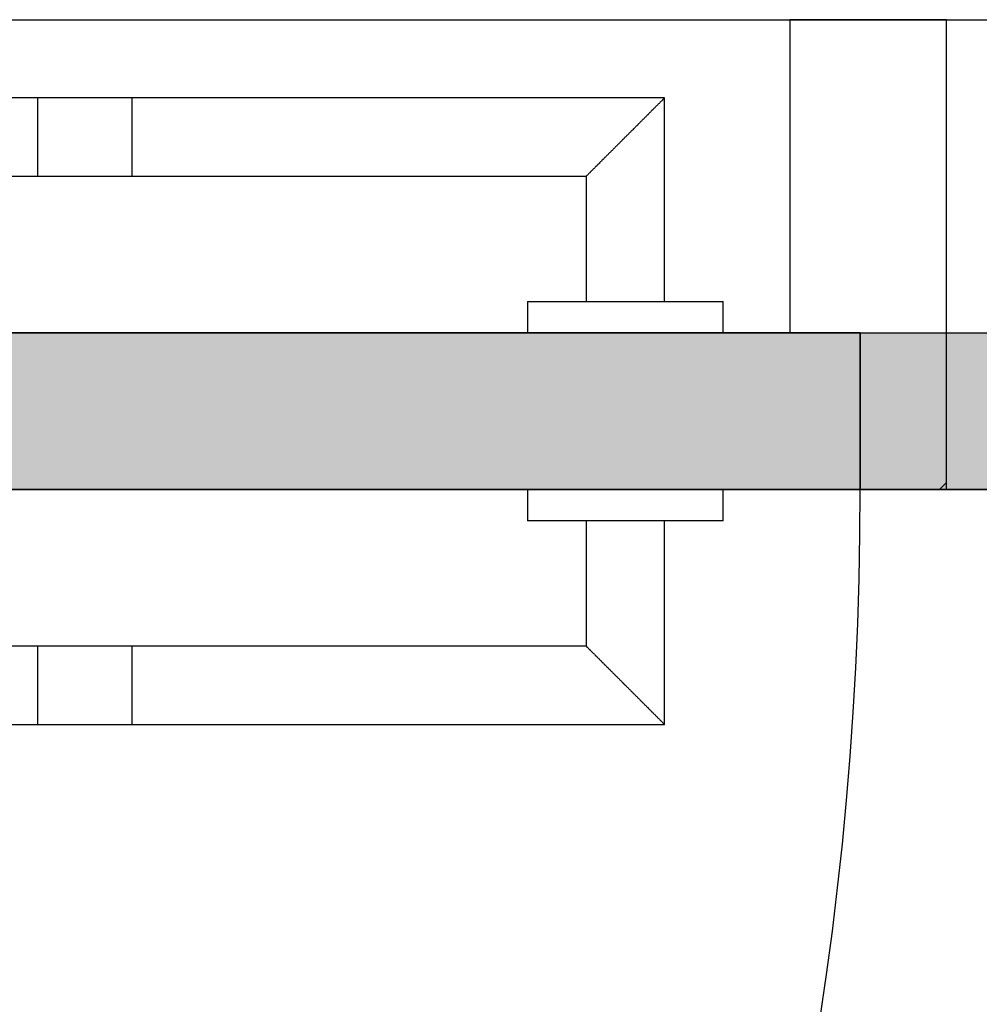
# Model space of a CAD drawing. Extents: x 2 to 87, y -108 to 11.
# Tile 10 of 256: x 17.531 to 17.776, y -87.159 to -86.908. Entities that reach past the tile are written whole.
import ezdxf

# ---------------------------------------------------------------- set-up
doc = ezdxf.new("R2010")
doc.units = 0
doc.header["$MEASUREMENT"] = 0
doc.linetypes.add('DASHDOT', pattern=[1, 0.5, -0.25, 0, -0.25])
for name, color, linetype in [('16', 7, 'CONTINUOUS'), ('30', 7, 'CONTINUOUS'), ('5', 7, 'CONTINUOUS'), ('8', 7, 'CONTINUOUS')]:
    doc.layers.add(name, color=color, linetype=linetype)

# ---------------------------------------------------------------- blocks, each defined once
blk = doc.blocks.new('*N175')
at = {"layer": '8', "color": 62, "linetype": 'Continuous'}
for p, q in [((0.745, -0.16), (-0.141, -0.16)), ((0.745, -0.2), (0.745, -0.16)), ((0.745, -0.2), (-0.141, -0.2))]:
    blk.add_line(p, q, dxfattribs=at)
for points in [[(0.745, -0.2), (0.745, -0.16), (-0.141, -0.16)], [(0.745, -0.2), (-0.141, -0.2), (-0.141, -0.16)], [(0.745, -0.16), (0.745, -0.16), (-0.141, -0.16)], [(0.745, -0.2), (0.745, -0.2), (-0.141, -0.2)]]:
    blk.add_solid(points, dxfattribs=at)
blk = doc.blocks.new('*N176')
at = {"layer": '8', "color": 62, "linetype": 'Continuous'}
for p, q in [((-0.745, -0.16), (0.141, -0.16)), ((-0.745, -0.2), (-0.2701, -0.2))]:
    blk.add_line(p, q, dxfattribs=at)
for points in [[(-0.745, -0.16), (-0.745, -0.16), (0.141, -0.16)], [(-0.745, -0.16), (-0.745, -0.2), (0.141, -0.2)], [(-0.745, -0.16), (0.141, -0.16), (0.141, -0.2)], [(-0.745, -0.2), (-0.745, -0.2), (-0.2701, -0.2)]]:
    blk.add_solid(points, dxfattribs=at)

msp = doc.modelspace()

# ---------------------------------------------------------------- linework, layer by layer
at = {"layer": '16', "color": 62, "linetype": 'Continuous'}
for centre, start, end in [((16.8596, -87.0275), 270, 360), ((18.2356, -87.0275), 180, 270)]:
    msp.add_arc(centre, 0.886, start, end, dxfattribs=at)
at = {"layer": '30', "color": 62, "linetype": 'Continuous'}
for p, q in [((17.7676, -86.9075), (17.7276, -86.9075)), ((17.7276, -86.9075), (17.7276, -86.9875)), ((17.7676, -87.0275), (17.7676, -86.9075)), ((17.7276, -86.9875), (17.7456, -86.9875)), ((17.7456, -86.9875), (17.7456, -87.0275)), ((17.7456, -87.0275), (17.7676, -87.0275))]:
    msp.add_line(p, q, dxfattribs=at)
at = {"layer": '5', "color": 7, "linetype": 'DASHDOT'}
msp.add_line((7.5276, -86.9075), (52.6276, -86.9075), dxfattribs=at)
at = {"layer": '8', "color": 62, "linetype": 'Continuous'}
for p, q in [((17.5596, -86.9275), (17.3996, -86.9275)), ((17.6956, -86.9275), (17.5356, -86.9275)), ((17.5356, -86.9475), (17.5356, -86.9275)), ((17.5596, -86.9275), (17.5596, -86.9475)), ((17.6956, -86.9795), (17.6956, -86.9275)), ((17.4196, -86.9475), (17.5596, -86.9475)), ((17.5356, -86.9475), (17.6756, -86.9475)), ((17.6756, -86.9475), (17.6756, -86.9795)), ((17.6606, -86.9795), (17.6606, -86.9875)), ((17.6606, -86.9795), (17.7106, -86.9795)), ((17.7106, -86.9875), (17.7106, -86.9795)), ((17.7456, -86.9875), (16.8596, -86.9875)), ((17.3496, -86.9875), (18.2356, -86.9875)), ((17.7456, -87.0275), (17.7456, -86.9875)), ((17.7658, -87.0275), (17.7676, -87.0257)), ((16.8596, -87.0275), (17.7456, -87.0275)), ((18.2356, -87.0275), (17.3496, -87.0275)), ((17.6606, -87.0275), (17.6606, -87.0355)), ((17.7106, -87.0355), (17.7106, -87.0275)), ((17.7106, -87.0355), (17.6606, -87.0355)), ((17.6756, -87.0355), (17.6756, -87.0675)), ((17.6956, -87.0875), (17.6956, -87.0355)), ((17.5596, -87.0675), (17.4196, -87.0675)), ((17.6756, -87.0675), (17.5356, -87.0675)), ((17.5356, -87.0875), (17.5356, -87.0675)), ((17.5596, -87.0675), (17.5596, -87.0875)), ((17.3996, -87.0875), (17.5596, -87.0875)), ((17.5356, -87.0875), (17.6956, -87.0875))]:
    msp.add_line(p, q, dxfattribs=at)
for points in [[(17.6956, -86.9276), (17.6955, -86.9276), (17.6955, -86.9276), (17.6955, -86.9276), (17.6955, -86.9276), (17.6955, -86.9276), (17.6955, -86.9276), (17.6955, -86.9276), (17.6955, -86.9276), (17.6955, -86.9276), (17.6955, -86.9276), (17.6955, -86.9276), (17.6955, -86.9276), (17.6955, -86.9276), (17.6955, -86.9276), (17.6955, -86.9276), (17.6955, -86.9276), (17.6955, -86.9276), (17.6955, -86.9276), (17.6955, -86.9276), (17.6955, -86.9276), (17.6955, -86.9276), (17.6955, -86.9276), (17.6955, -86.9276), (17.6955, -86.9276), (17.6955, -86.9276), (17.6955, -86.9276), (17.6955, -86.9276), (17.6954, -86.9277), (17.6954, -86.9277), (17.6954, -86.9277), (17.6954, -86.9277), (17.6954, -86.9277), (17.6954, -86.9277), (17.6954, -86.9277), (17.6954, -86.9277), (17.6954, -86.9277), (17.6954, -86.9277), (17.6954, -86.9277), (17.6954, -86.9277), (17.6954, -86.9277), (17.6954, -86.9277), (17.6954, -86.9277), (17.6954, -86.9277), (17.6954, -86.9277), (17.6954, -86.9277), (17.6954, -86.9278), (17.6953, -86.9278), (17.6953, -86.9278), (17.6953, -86.9278), (17.6953, -86.9278), (17.6953, -86.9278), (17.6953, -86.9278), (17.6953, -86.9278), (17.6953, -86.9278), (17.6953, -86.9278), (17.6953, -86.9278), (17.6953, -86.9278), (17.6953, -86.9278), (17.6953, -86.9278), (17.6953, -86.9278), (17.6953, -86.9278), (17.6952, -86.9279), (17.6951, -86.928), (17.6951, -86.928), (17.6951, -86.928), (17.6951, -86.928), (17.6951, -86.928), (17.6951, -86.928), (17.6951, -86.928), (17.6951, -86.928), (17.6951, -86.928), (17.6951, -86.928), (17.6951, -86.928), (17.6951, -86.9281), (17.695, -86.9281), (17.695, -86.9281), (17.695, -86.9281), (17.695, -86.9281), (17.695, -86.9281), (17.695, -86.9281), (17.695, -86.9281), (17.695, -86.9281), (17.695, -86.9281), (17.695, -86.9281), (17.6949, -86.9282), (17.6949, -86.9282), (17.6949, -86.9282), (17.6949, -86.9282), (17.6949, -86.9282), (17.6949, -86.9282), (17.6949, -86.9282), (17.6949, -86.9282), (17.6949, -86.9282), (17.6949, -86.9282), (17.6948, -86.9283), (17.6948, -86.9283), (17.6948, -86.9283), (17.6948, -86.9283), (17.6948, -86.9283), (17.6948, -86.9283), (17.6948, -86.9283), (17.6948, -86.9283), (17.6948, -86.9283), (17.6948, -86.9283), (17.6947, -86.9284), (17.6947, -86.9284), (17.6947, -86.9284), (17.6947, -86.9284), (17.6947, -86.9284), (17.6947, -86.9284), (17.6947, -86.9284), (17.6947, -86.9284), (17.6946, -86.9285), (17.6946, -86.9285), (17.6946, -86.9285), (17.6946, -86.9285), (17.6946, -86.9285), (17.6946, -86.9285), (17.6946, -86.9285), (17.6946, -86.9285), (17.6946, -86.9285), (17.6945, -86.9286), (17.6945, -86.9286), (17.6945, -86.9286), (17.6945, -86.9286), (17.6945, -86.9286), (17.6945, -86.9286), (17.6945, -86.9286), (17.6945, -86.9286), (17.6944, -86.9287), (17.6944, -86.9287), (17.6944, -86.9287), (17.6944, -86.9287), (17.6944, -86.9287), (17.6944, -86.9287), (17.6944, -86.9287), (17.6944, -86.9287), (17.6943, -86.9288), (17.6943, -86.9288), (17.6943, -86.9288), (17.6943, -86.9288), (17.6943, -86.9288), (17.6943, -86.9288), (17.6943, -86.9288), (17.6942, -86.9289), (17.6942, -86.9289), (17.6942, -86.9289), (17.6942, -86.9289), (17.6942, -86.9289), (17.6942, -86.9289), (17.6942, -86.9289), (17.6941, -86.929), (17.694, -86.9291), (17.694, -86.9291), (17.694, -86.9291), (17.694, -86.9291), (17.694, -86.9291), (17.694, -86.9291), (17.694, -86.9291), (17.6939, -86.9292), (17.6939, -86.9292), (17.6939, -86.9292), (17.6939, -86.9292), (17.6939, -86.9292), (17.6939, -86.9292), (17.6939, -86.9292), (17.6938, -86.9293), (17.6938, -86.9293), (17.6938, -86.9293), (17.6938, -86.9293), (17.6938, -86.9293), (17.6938, -86.9293), (17.6937, -86.9294), (17.6937, -86.9294), (17.6937, -86.9294), (17.6937, -86.9294), (17.6937, -86.9294), (17.6937, -86.9294), (17.6936, -86.9295), (17.6936, -86.9295), (17.6936, -86.9295), (17.6936, -86.9295), (17.6936, -86.9295), (17.6936, -86.9295), (17.6935, -86.9296), (17.6935, -86.9296), (17.6935, -86.9296), (17.6935, -86.9296), (17.6935, -86.9296), (17.6935, -86.9296), (17.6934, -86.9297), (17.6934, -86.9297), (17.6934, -86.9297), (17.6934, -86.9297), (17.6934, -86.9297), (17.6934, -86.9297), (17.6933, -86.9298), (17.6933, -86.9298), (17.6933, -86.9298), (17.6933, -86.9298), (17.6933, -86.9298), (17.6933, -86.9298), (17.6932, -86.9299), (17.6932, -86.9299), (17.6932, -86.9299), (17.6932, -86.9299), (17.6932, -86.9299), (17.6931, -86.93), (17.6931, -86.93), (17.6931, -86.93), (17.6931, -86.93), (17.6931, -86.93), (17.6931, -86.93), (17.693, -86.9301), (17.693, -86.9301), (17.693, -86.9301), (17.693, -86.9301), (17.693, -86.9301), (17.6929, -86.9302), (17.6929, -86.9302), (17.6929, -86.9302), (17.6929, -86.9302), (17.6929, -86.9302), (17.6929, -86.9302), (17.6928, -86.9303), (17.6928, -86.9303), (17.6928, -86.9303), (17.6928, -86.9303), (17.6928, -86.9303), (17.6927, -86.9304), (17.6927, -86.9304), (17.6927, -86.9304), (17.6927, -86.9304), (17.6927, -86.9304), (17.6926, -86.9305), (17.6926, -86.9305), (17.6926, -86.9305), (17.6926, -86.9305), (17.6926, -86.9305), (17.6924, -86.9307), (17.6923, -86.9308), (17.6923, -86.9308), (17.6923, -86.9308), (17.6923, -86.9308), (17.6922, -86.9309), (17.6922, -86.9309), (17.6922, -86.9309), (17.6922, -86.9309), (17.6922, -86.9309), (17.6921, -86.931), (17.6921, -86.931), (17.6921, -86.931), (17.6921, -86.931), (17.6921, -86.931), (17.692, -86.9311), (17.692, -86.9311), (17.692, -86.9311), (17.692, -86.9311), (17.692, -86.9311), (17.6919, -86.9312), (17.6919, -86.9312), (17.6919, -86.9312), (17.6919, -86.9312), (17.6919, -86.9312), (17.6918, -86.9313), (17.6918, -86.9313), (17.6918, -86.9313), (17.6918, -86.9313), (17.6917, -86.9314), (17.6917, -86.9314), (17.6917, -86.9314), (17.6917, -86.9314), (17.6917, -86.9314), (17.6916, -86.9315), (17.6916, -86.9315), (17.6916, -86.9315), (17.6916, -86.9315), (17.6915, -86.9316), (17.6915, -86.9316), (17.6915, -86.9316), (17.6915, -86.9316), (17.6915, -86.9316), (17.6914, -86.9317), (17.6914, -86.9317), (17.6914, -86.9317), (17.6914, -86.9317), (17.6914, -86.9318), (17.6913, -86.9318), (17.6913, -86.9318), (17.6913, -86.9318), (17.6913, -86.9318), (17.6912, -86.9319), (17.6912, -86.9319), (17.6912, -86.9319), (17.6912, -86.9319), (17.6911, -86.932), (17.6911, -86.932), (17.6911, -86.932), (17.6911, -86.932), (17.6911, -86.932), (17.691, -86.9321), (17.691, -86.9321), (17.691, -86.9321), (17.691, -86.9321), (17.6909, -86.9322), (17.6909, -86.9322), (17.6909, -86.9322), (17.6909, -86.9322), (17.6908, -86.9323), (17.6908, -86.9323), (17.6908, -86.9323), (17.6908, -86.9323), (17.6908, -86.9323), (17.6907, -86.9324), (17.6907, -86.9324), (17.6907, -86.9324), (17.6907, -86.9324), (17.6906, -86.9325), (17.6906, -86.9325), (17.6906, -86.9325), (17.6906, -86.9325), (17.6905, -86.9326), (17.6905, -86.9326), (17.6905, -86.9326), (17.6905, -86.9326), (17.6904, -86.9327), (17.6904, -86.9327), (17.6904, -86.9327), (17.6904, -86.9327), (17.6904, -86.9327), (17.6903, -86.9328), (17.6903, -86.9328), (17.6903, -86.9328), (17.6903, -86.9328), (17.6902, -86.9329), (17.6901, -86.933), (17.6901, -86.933), (17.6901, -86.933), (17.6901, -86.933), (17.69, -86.9331), (17.69, -86.9331), (17.69, -86.9331), (17.69, -86.9331), (17.6899, -86.9332), (17.6899, -86.9332), (17.6899, -86.9332), (17.6899, -86.9332), (17.6898, -86.9333), (17.6898, -86.9333), (17.6898, -86.9333), (17.6898, -86.9333), (17.6897, -86.9334), (17.6897, -86.9334), (17.6897, -86.9334), (17.6897, -86.9334), (17.6896, -86.9335), (17.6896, -86.9335), (17.6896, -86.9335), (17.6896, -86.9335), (17.6895, -86.9336), (17.6895, -86.9336), (17.6895, -86.9336), (17.6895, -86.9336), (17.6894, -86.9337), (17.6894, -86.9337), (17.6894, -86.9337), (17.6894, -86.9337), (17.6893, -86.9338), (17.6893, -86.9338), (17.6893, -86.9338), (17.6893, -86.9338), (17.6892, -86.9339), (17.6892, -86.9339), (17.6892, -86.9339), (17.6892, -86.9339), (17.6891, -86.934), (17.6891, -86.934), (17.6891, -86.934), (17.6891, -86.934), (17.689, -86.9341), (17.689, -86.9341), (17.689, -86.9341), (17.689, -86.9341), (17.6889, -86.9342), (17.6889, -86.9342), (17.6889, -86.9342), (17.6889, -86.9342), (17.6888, -86.9343), (17.6888, -86.9343), (17.6888, -86.9343), (17.6888, -86.9344), (17.6887, -86.9344), (17.6887, -86.9344), (17.6887, -86.9344), (17.6886, -86.9345), (17.6886, -86.9345), (17.6886, -86.9345), (17.6886, -86.9345), (17.6885, -86.9346), (17.6885, -86.9346), (17.6885, -86.9346), (17.6885, -86.9346), (17.6884, -86.9347), (17.6884, -86.9347), (17.6884, -86.9347), (17.6884, -86.9347), (17.6883, -86.9348), (17.6883, -86.9348), (17.6883, -86.9348), (17.6883, -86.9348), (17.6882, -86.9349), (17.6882, -86.9349), (17.6882, -86.9349), (17.6882, -86.9349), (17.6881, -86.935), (17.6881, -86.935), (17.6881, -86.935), (17.688, -86.9351), (17.688, -86.9351), (17.688, -86.9351), (17.688, -86.9351), (17.6879, -86.9352), (17.6879, -86.9352), (17.6879, -86.9352), (17.6879, -86.9352), (17.6878, -86.9353), (17.6878, -86.9353), (17.6878, -86.9353), (17.6878, -86.9353), (17.6877, -86.9354), (17.6877, -86.9354), (17.6877, -86.9354), (17.6875, -86.9356), (17.6874, -86.9357), (17.6874, -86.9357), (17.6874, -86.9357), (17.6874, -86.9357), (17.6873, -86.9358), (17.6873, -86.9358), (17.6873, -86.9358), (17.6872, -86.9359), (17.6872, -86.9359), (17.6872, -86.9359), (17.6872, -86.9359), (17.6871, -86.936), (17.6871, -86.936), (17.6871, -86.936), (17.6871, -86.936), (17.687, -86.9361), (17.687, -86.9361), (17.687, -86.9361), (17.6869, -86.9362), (17.6869, -86.9362), (17.6869, -86.9362), (17.6869, -86.9362), (17.6868, -86.9363), (17.6868, -86.9363), (17.6868, -86.9363), (17.6868, -86.9363), (17.6867, -86.9364), (17.6867, -86.9364), (17.6867, -86.9364), (17.6866, -86.9365), (17.6866, -86.9365), (17.6866, -86.9365), (17.6866, -86.9365), (17.6865, -86.9366), (17.6865, -86.9366), (17.6865, -86.9366), (17.6865, -86.9366), (17.6864, -86.9367), (17.6864, -86.9367), (17.6864, -86.9367), (17.6863, -86.9368), (17.6863, -86.9368), (17.6863, -86.9368), (17.6863, -86.9368), (17.6862, -86.9369), (17.6862, -86.9369), (17.6862, -86.9369), (17.6862, -86.9369), (17.6861, -86.937), (17.6861, -86.937), (17.6861, -86.937), (17.686, -86.9371), (17.686, -86.9371), (17.686, -86.9371), (17.686, -86.9371), (17.6859, -86.9372), (17.6859, -86.9372), (17.6859, -86.9372), (17.6859, -86.9372), (17.6858, -86.9373), (17.6858, -86.9373), (17.6858, -86.9373), (17.6857, -86.9374), (17.6857, -86.9374), (17.6857, -86.9374), (17.6857, -86.9374), (17.6856, -86.9375), (17.6856, -86.9375), (17.6856, -86.9375), (17.6856, -86.9375), (17.6855, -86.9376), (17.6855, -86.9376), (17.6855, -86.9376), (17.6854, -86.9376), (17.6854, -86.9377), (17.6854, -86.9377), (17.6854, -86.9377), (17.6853, -86.9378), (17.6853, -86.9378), (17.6853, -86.9378), (17.6853, -86.9378), (17.6852, -86.9379), (17.6852, -86.9379), (17.6852, -86.9379), (17.6851, -86.9379), (17.6851, -86.938), (17.6851, -86.938), (17.6851, -86.938), (17.685, -86.9381), (17.685, -86.9381), (17.685, -86.9381), (17.685, -86.9381), (17.6849, -86.9382), (17.6848, -86.9382), (17.6848, -86.9383), (17.6848, -86.9383), (17.6848, -86.9383), (17.6847, -86.9384), (17.6847, -86.9384), (17.6847, -86.9384), (17.6847, -86.9384), (17.6846, -86.9385), (17.6846, -86.9385), (17.6846, -86.9385), (17.6846, -86.9385), (17.6845, -86.9386), (17.6845, -86.9386), (17.6845, -86.9386), (17.6844, -86.9387), (17.6844, -86.9387), (17.6844, -86.9387), (17.6844, -86.9387), (17.6843, -86.9388), (17.6843, -86.9388), (17.6843, -86.9388), (17.6843, -86.9388), (17.6842, -86.9389), (17.6842, -86.9389), (17.6842, -86.9389), (17.6841, -86.939), (17.6841, -86.939), (17.6841, -86.939), (17.6841, -86.939), (17.684, -86.9391), (17.684, -86.9391), (17.684, -86.9391), (17.684, -86.9391), (17.6839, -86.9392), (17.6839, -86.9392), (17.6839, -86.9392), (17.6838, -86.9393), (17.6838, -86.9393), (17.6838, -86.9393), (17.6838, -86.9393), (17.6837, -86.9394), (17.6837, -86.9394), (17.6837, -86.9394), (17.6837, -86.9394), (17.6836, -86.9395), (17.6836, -86.9395), (17.6836, -86.9395), (17.6836, -86.9395), (17.6835, -86.9396), (17.6835, -86.9396), (17.6835, -86.9396), (17.6834, -86.9397), (17.6834, -86.9397), (17.6834, -86.9397), (17.6834, -86.9397), (17.6833, -86.9398), (17.6833, -86.9398), (17.6833, -86.9398), (17.6833, -86.9398), (17.6832, -86.9399), (17.6832, -86.9399), (17.6832, -86.9399), (17.6832, -86.9399), (17.6831, -86.94), (17.6831, -86.94), (17.6831, -86.94), (17.683, -86.9401), (17.683, -86.9401), (17.683, -86.9401), (17.683, -86.9401), (17.6829, -86.9402), (17.6829, -86.9402), (17.6829, -86.9402), (17.6829, -86.9402), (17.6828, -86.9403), (17.6828, -86.9403), (17.6828, -86.9403), (17.6828, -86.9403), (17.6827, -86.9404), (17.6827, -86.9404), (17.6827, -86.9404), (17.6827, -86.9404), (17.6826, -86.9405), (17.6826, -86.9405), (17.6826, -86.9405), (17.6826, -86.9405), (17.6825, -86.9406), (17.6825, -86.9406), (17.6825, -86.9406), (17.6824, -86.9407), (17.6824, -86.9407), (17.6824, -86.9407), (17.6824, -86.9407), (17.6823, -86.9408), (17.6822, -86.9409), (17.6822, -86.9409), (17.6822, -86.9409), (17.6822, -86.9409), (17.6821, -86.941), (17.6821, -86.941), (17.6821, -86.941), (17.6821, -86.941), (17.682, -86.9411), (17.682, -86.9411), (17.682, -86.9411), (17.682, -86.9411), (17.6819, -86.9412), (17.6819, -86.9412), (17.6819, -86.9412), (17.6819, -86.9412), (17.6818, -86.9413), (17.6818, -86.9413), (17.6818, -86.9413), (17.6818, -86.9413), (17.6817, -86.9414), (17.6817, -86.9414), (17.6817, -86.9414), (17.6817, -86.9414), (17.6816, -86.9415), (17.6816, -86.9415), (17.6816, -86.9415), (17.6816, -86.9415), (17.6815, -86.9416), (17.6815, -86.9416), (17.6815, -86.9416), (17.6815, -86.9416), (17.6814, -86.9417), (17.6814, -86.9417), (17.6814, -86.9417), (17.6814, -86.9417), (17.6813, -86.9418), (17.6813, -86.9418), (17.6813, -86.9418), (17.6813, -86.9418), (17.6812, -86.9419), (17.6812, -86.9419), (17.6812, -86.9419), (17.6812, -86.9419), (17.6811, -86.942), (17.6811, -86.942), (17.6811, -86.942), (17.6811, -86.942), (17.681, -86.9421), (17.681, -86.9421), (17.681, -86.9421), (17.681, -86.9421), (17.6809, -86.9422), (17.6809, -86.9422), (17.6809, -86.9422), (17.6809, -86.9422), (17.6808, -86.9423), (17.6808, -86.9423), (17.6808, -86.9423), (17.6808, -86.9423), (17.6807, -86.9424), (17.6807, -86.9424), (17.6807, -86.9424), (17.6807, -86.9424), (17.6807, -86.9424), (17.6806, -86.9425), (17.6806, -86.9425), (17.6806, -86.9425), (17.6806, -86.9425), (17.6805, -86.9426), (17.6805, -86.9426), (17.6805, -86.9426), (17.6805, -86.9426), (17.6804, -86.9427), (17.6804, -86.9427), (17.6804, -86.9427), (17.6804, -86.9427), (17.6803, -86.9427), (17.6803, -86.9428), (17.6803, -86.9428), (17.6803, -86.9428), (17.6803, -86.9428), (17.6802, -86.9429), (17.6802, -86.9429), (17.6802, -86.9429), (17.6802, -86.9429), (17.6801, -86.943), (17.6801, -86.943), (17.6801, -86.943), (17.6801, -86.943), (17.6801, -86.943), (17.68, -86.9431), (17.68, -86.9431), (17.68, -86.9431), (17.68, -86.9431), (17.6799, -86.9432), (17.6799, -86.9432), (17.6799, -86.9432), (17.6799, -86.9432), (17.6798, -86.9432), (17.6798, -86.9433), (17.6798, -86.9433), (17.6798, -86.9433), (17.6798, -86.9433), (17.6797, -86.9434), (17.6797, -86.9434), (17.6797, -86.9434), (17.6797, -86.9434), (17.6796, -86.9434), (17.6796, -86.9435), (17.6796, -86.9435), (17.6796, -86.9435), (17.6796, -86.9435), (17.6795, -86.9436), (17.6795, -86.9436), (17.6795, -86.9436), (17.6795, -86.9436), (17.6795, -86.9436), (17.6794, -86.9437), (17.6794, -86.9437), (17.6794, -86.9437), (17.6794, -86.9437), (17.6793, -86.9438), (17.6793, -86.9438), (17.6793, -86.9438), (17.6793, -86.9438), (17.6793, -86.9438), (17.6792, -86.9439), (17.6792, -86.9439), (17.6792, -86.9439), (17.6792, -86.9439), (17.6792, -86.9439), (17.6791, -86.944), (17.6791, -86.944), (17.6791, -86.944), (17.6791, -86.944), (17.6791, -86.944), (17.679, -86.9441), (17.679, -86.9441), (17.679, -86.9441), (17.679, -86.9441), (17.679, -86.9442), (17.6789, -86.9442), (17.6789, -86.9442), (17.6789, -86.9442), (17.6789, -86.9442), (17.6788, -86.9443), (17.6788, -86.9443), (17.6788, -86.9443), (17.6788, -86.9443), (17.6788, -86.9443), (17.6787, -86.9444), (17.6787, -86.9444), (17.6787, -86.9444), (17.6787, -86.9444), (17.6787, -86.9444), (17.6787, -86.9445), (17.6786, -86.9445), (17.6786, -86.9445), (17.6786, -86.9445), (17.6786, -86.9445), (17.6786, -86.9445), (17.6785, -86.9446), (17.6785, -86.9446), (17.6785, -86.9446), (17.6785, -86.9446), (17.6785, -86.9446), (17.6784, -86.9447), (17.6784, -86.9447), (17.6784, -86.9447), (17.6784, -86.9447), (17.6784, -86.9447), (17.6783, -86.9448), (17.6783, -86.9448), (17.6783, -86.9448), (17.6783, -86.9448), (17.6783, -86.9448), (17.6782, -86.9448), (17.6782, -86.9449), (17.6782, -86.9449), (17.6782, -86.9449), (17.6782, -86.9449), (17.6782, -86.9449), (17.6781, -86.945), (17.6781, -86.945), (17.6781, -86.945), (17.6781, -86.945), (17.6781, -86.945), (17.678, -86.945), (17.678, -86.9451), (17.678, -86.9451), (17.678, -86.9451), (17.678, -86.9451), (17.678, -86.9451), (17.6779, -86.9452), (17.6778, -86.9453), (17.6778, -86.9453), (17.6778, -86.9453), (17.6778, -86.9453), (17.6778, -86.9453), (17.6778, -86.9453), (17.6777, -86.9454), (17.6777, -86.9454), (17.6777, -86.9454), (17.6777, -86.9454), (17.6777, -86.9454), (17.6777, -86.9454), (17.6776, -86.9455), (17.6776, -86.9455), (17.6776, -86.9455), (17.6776, -86.9455), (17.6776, -86.9455), (17.6776, -86.9455), (17.6775, -86.9456), (17.6775, -86.9456), (17.6775, -86.9456), (17.6775, -86.9456), (17.6775, -86.9456), (17.6775, -86.9456), (17.6774, -86.9457), (17.6774, -86.9457), (17.6774, -86.9457), (17.6774, -86.9457), (17.6774, -86.9457), (17.6774, -86.9457), (17.6773, -86.9458), (17.6773, -86.9458), (17.6773, -86.9458), (17.6773, -86.9458), (17.6773, -86.9458), (17.6773, -86.9458), (17.6773, -86.9458), (17.6772, -86.9459), (17.6772, -86.9459), (17.6772, -86.9459), (17.6772, -86.9459), (17.6772, -86.9459), (17.6772, -86.9459), (17.6772, -86.9459), (17.6771, -86.946), (17.6771, -86.946), (17.6771, -86.946), (17.6771, -86.946), (17.6771, -86.946), (17.6771, -86.946), (17.6771, -86.946), (17.677, -86.9461), (17.677, -86.9461), (17.677, -86.9461), (17.677, -86.9461), (17.677, -86.9461), (17.677, -86.9461), (17.677, -86.9461), (17.6769, -86.9462), (17.6769, -86.9462), (17.6769, -86.9462), (17.6769, -86.9462), (17.6769, -86.9462), (17.6769, -86.9462), (17.6769, -86.9462), (17.6768, -86.9463), (17.6768, -86.9463), (17.6768, -86.9463), (17.6768, -86.9463), (17.6768, -86.9463), (17.6768, -86.9463), (17.6768, -86.9463), (17.6768, -86.9463), (17.6767, -86.9464), (17.6767, -86.9464), (17.6767, -86.9464), (17.6767, -86.9464), (17.6767, -86.9464), (17.6767, -86.9464), (17.6767, -86.9464), (17.6767, -86.9464), (17.6766, -86.9465), (17.6766, -86.9465), (17.6766, -86.9465), (17.6766, -86.9465), (17.6766, -86.9465), (17.6766, -86.9465), (17.6766, -86.9465), (17.6766, -86.9465), (17.6765, -86.9465), (17.6765, -86.9466), (17.6765, -86.9466), (17.6765, -86.9466), (17.6765, -86.9466), (17.6765, -86.9466), (17.6765, -86.9466), (17.6765, -86.9466), (17.6765, -86.9466), (17.6764, -86.9467), (17.6763, -86.9468), (17.6763, -86.9468), (17.6763, -86.9468), (17.6763, -86.9468), (17.6763, -86.9468), (17.6763, -86.9468), (17.6763, -86.9468), (17.6763, -86.9468), (17.6763, -86.9468), (17.6763, -86.9468), (17.6762, -86.9469), (17.6762, -86.9469), (17.6762, -86.9469), (17.6762, -86.9469), (17.6762, -86.9469), (17.6762, -86.9469), (17.6762, -86.9469), (17.6762, -86.9469), (17.6762, -86.9469), (17.6762, -86.9469), (17.6761, -86.947), (17.6761, -86.947), (17.6761, -86.947), (17.6761, -86.947), (17.6761, -86.947), (17.6761, -86.947), (17.6761, -86.947), (17.6761, -86.947), (17.6761, -86.947), (17.6761, -86.947), (17.6761, -86.947), (17.6761, -86.947), (17.676, -86.9471), (17.676, -86.9471), (17.676, -86.9471), (17.676, -86.9471), (17.676, -86.9471), (17.676, -86.9471), (17.676, -86.9471), (17.676, -86.9471), (17.676, -86.9471), (17.676, -86.9471), (17.676, -86.9471), (17.676, -86.9471), (17.676, -86.9471), (17.6759, -86.9472), (17.6759, -86.9472), (17.6759, -86.9472), (17.6759, -86.9472), (17.6759, -86.9472), (17.6759, -86.9472), (17.6759, -86.9472), (17.6759, -86.9472), (17.6759, -86.9472), (17.6759, -86.9472), (17.6759, -86.9472), (17.6759, -86.9472), (17.6759, -86.9472), (17.6759, -86.9472), (17.6759, -86.9472), (17.6758, -86.9473), (17.6758, -86.9473), (17.6758, -86.9473), (17.6758, -86.9473), (17.6758, -86.9473), (17.6758, -86.9473), (17.6758, -86.9473), (17.6758, -86.9473), (17.6758, -86.9473), (17.6758, -86.9473), (17.6758, -86.9473), (17.6758, -86.9473), (17.6758, -86.9473), (17.6758, -86.9473), (17.6758, -86.9473), (17.6758, -86.9473), (17.6758, -86.9473), (17.6758, -86.9473), (17.6758, -86.9473), (17.6757, -86.9474), (17.6756, -86.9475)], [(17.6756, -87.0675), (17.6756, -87.0676), (17.6757, -87.0676), (17.6757, -87.0676), (17.6757, -87.0676), (17.6757, -87.0676), (17.6757, -87.0676), (17.6757, -87.0676), (17.6757, -87.0676), (17.6757, -87.0676), (17.6757, -87.0676), (17.6757, -87.0676), (17.6757, -87.0676), (17.6757, -87.0676), (17.6757, -87.0676), (17.6757, -87.0676), (17.6757, -87.0676), (17.6757, -87.0676), (17.6757, -87.0676), (17.6757, -87.0676), (17.6757, -87.0676), (17.6757, -87.0676), (17.6757, -87.0676), (17.6757, -87.0676), (17.6757, -87.0676), (17.6757, -87.0676), (17.6757, -87.0676), (17.6757, -87.0676), (17.6757, -87.0676), (17.6758, -87.0677), (17.6758, -87.0677), (17.6758, -87.0677), (17.6758, -87.0677), (17.6758, -87.0677), (17.6758, -87.0677), (17.6758, -87.0677), (17.6758, -87.0677), (17.6758, -87.0677), (17.6758, -87.0677), (17.6758, -87.0677), (17.6758, -87.0677), (17.6758, -87.0677), (17.6758, -87.0677), (17.6758, -87.0677), (17.6758, -87.0677), (17.6758, -87.0677), (17.6758, -87.0677), (17.6758, -87.0678), (17.6759, -87.0678), (17.6759, -87.0678), (17.6759, -87.0678), (17.6759, -87.0678), (17.6759, -87.0678), (17.6759, -87.0678), (17.6759, -87.0678), (17.6759, -87.0678), (17.6759, -87.0678), (17.6759, -87.0678), (17.6759, -87.0678), (17.6759, -87.0678), (17.6759, -87.0678), (17.6759, -87.0678), (17.6759, -87.0678), (17.676, -87.0679), (17.6761, -87.068), (17.6761, -87.068), (17.6761, -87.068), (17.6761, -87.068), (17.6761, -87.068), (17.6761, -87.068), (17.6761, -87.068), (17.6761, -87.068), (17.6761, -87.068), (17.6761, -87.068), (17.6761, -87.068), (17.6761, -87.0681), (17.6762, -87.0681), (17.6762, -87.0681), (17.6762, -87.0681), (17.6762, -87.0681), (17.6762, -87.0681), (17.6762, -87.0681), (17.6762, -87.0681), (17.6762, -87.0681), (17.6762, -87.0681), (17.6762, -87.0681), (17.6763, -87.0682), (17.6763, -87.0682), (17.6763, -87.0682), (17.6763, -87.0682), (17.6763, -87.0682), (17.6763, -87.0682), (17.6763, -87.0682), (17.6763, -87.0682), (17.6763, -87.0682), (17.6763, -87.0682), (17.6764, -87.0683), (17.6764, -87.0683), (17.6764, -87.0683), (17.6764, -87.0683), (17.6764, -87.0683), (17.6764, -87.0683), (17.6764, -87.0683), (17.6764, -87.0683), (17.6764, -87.0683), (17.6764, -87.0683), (17.6765, -87.0684), (17.6765, -87.0684), (17.6765, -87.0684), (17.6765, -87.0684), (17.6765, -87.0684), (17.6765, -87.0684), (17.6765, -87.0684), (17.6765, -87.0684), (17.6765, -87.0685), (17.6766, -87.0685), (17.6766, -87.0685), (17.6766, -87.0685), (17.6766, -87.0685), (17.6766, -87.0685), (17.6766, -87.0685), (17.6766, -87.0685), (17.6766, -87.0685), (17.6767, -87.0686), (17.6767, -87.0686), (17.6767, -87.0686), (17.6767, -87.0686), (17.6767, -87.0686), (17.6767, -87.0686), (17.6767, -87.0686), (17.6767, -87.0686), (17.6768, -87.0687), (17.6768, -87.0687), (17.6768, -87.0687), (17.6768, -87.0687), (17.6768, -87.0687), (17.6768, -87.0687), (17.6768, -87.0687), (17.6768, -87.0687), (17.6769, -87.0688), (17.6769, -87.0688), (17.6769, -87.0688), (17.6769, -87.0688), (17.6769, -87.0688), (17.6769, -87.0688), (17.6769, -87.0688), (17.677, -87.0689), (17.677, -87.0689), (17.677, -87.0689), (17.677, -87.0689), (17.677, -87.0689), (17.677, -87.0689), (17.677, -87.0689), (17.6772, -87.0691), (17.6773, -87.0692), (17.6773, -87.0692), (17.6773, -87.0692), (17.6773, -87.0692), (17.6773, -87.0692), (17.6773, -87.0692), (17.6773, -87.0692), (17.6774, -87.0693), (17.6774, -87.0693), (17.6774, -87.0693), (17.6774, -87.0693), (17.6774, -87.0693), (17.6774, -87.0693), (17.6775, -87.0694), (17.6775, -87.0694), (17.6775, -87.0694), (17.6775, -87.0694), (17.6775, -87.0694), (17.6775, -87.0694), (17.6776, -87.0695), (17.6776, -87.0695), (17.6776, -87.0695), (17.6776, -87.0695), (17.6776, -87.0695), (17.6776, -87.0695), (17.6777, -87.0696), (17.6777, -87.0696), (17.6777, -87.0696), (17.6777, -87.0696), (17.6777, -87.0696), (17.6777, -87.0696), (17.6778, -87.0697), (17.6778, -87.0697), (17.6778, -87.0697), (17.6778, -87.0697), (17.6778, -87.0697), (17.6778, -87.0697), (17.6779, -87.0698), (17.6779, -87.0698), (17.6779, -87.0698), (17.6779, -87.0698), (17.6779, -87.0698), (17.6779, -87.0698), (17.678, -87.0699), (17.678, -87.0699), (17.678, -87.0699), (17.678, -87.0699), (17.678, -87.0699), (17.678, -87.07), (17.6781, -87.07), (17.6781, -87.07), (17.6781, -87.07), (17.6781, -87.07), (17.6781, -87.07), (17.6782, -87.0701), (17.6782, -87.0701), (17.6782, -87.0701), (17.6782, -87.0701), (17.6782, -87.0701), (17.6782, -87.0702), (17.6783, -87.0702), (17.6783, -87.0702), (17.6783, -87.0702), (17.6783, -87.0702), (17.6783, -87.0702), (17.6784, -87.0703), (17.6784, -87.0703), (17.6784, -87.0703), (17.6784, -87.0703), (17.6784, -87.0703), (17.6785, -87.0704), (17.6785, -87.0704), (17.6785, -87.0704), (17.6785, -87.0704), (17.6785, -87.0704), (17.6786, -87.0705), (17.6786, -87.0705), (17.6786, -87.0705), (17.6786, -87.0705), (17.6786, -87.0705), (17.6787, -87.0706), (17.6787, -87.0706), (17.6787, -87.0706), (17.6787, -87.0706), (17.6787, -87.0706), (17.6787, -87.0706), (17.6788, -87.0707), (17.6789, -87.0708), (17.6789, -87.0708), (17.6789, -87.0708), (17.6789, -87.0708), (17.679, -87.0709), (17.679, -87.0709), (17.679, -87.0709), (17.679, -87.0709), (17.679, -87.0709), (17.6791, -87.071), (17.6791, -87.071), (17.6791, -87.071), (17.6791, -87.071), (17.6791, -87.071), (17.6792, -87.0711), (17.6792, -87.0711), (17.6792, -87.0711), (17.6792, -87.0711), (17.6792, -87.0711), (17.6793, -87.0712), (17.6793, -87.0712), (17.6793, -87.0712), (17.6793, -87.0712), (17.6793, -87.0712), (17.6794, -87.0713), (17.6794, -87.0713), (17.6794, -87.0713), (17.6794, -87.0713), (17.6795, -87.0714), (17.6795, -87.0714), (17.6795, -87.0714), (17.6795, -87.0714), (17.6795, -87.0714), (17.6796, -87.0715), (17.6796, -87.0715), (17.6796, -87.0715), (17.6796, -87.0715), (17.6796, -87.0716), (17.6797, -87.0716), (17.6797, -87.0716), (17.6797, -87.0716), (17.6797, -87.0716), (17.6798, -87.0717), (17.6798, -87.0717), (17.6798, -87.0717), (17.6798, -87.0717), (17.6798, -87.0718), (17.6799, -87.0718), (17.6799, -87.0718), (17.6799, -87.0718), (17.6799, -87.0718), (17.68, -87.0719), (17.68, -87.0719), (17.68, -87.0719), (17.68, -87.0719), (17.6801, -87.072), (17.6801, -87.072), (17.6801, -87.072), (17.6801, -87.072), (17.6801, -87.072), (17.6802, -87.0721), (17.6802, -87.0721), (17.6802, -87.0721), (17.6802, -87.0721), (17.6803, -87.0722), (17.6803, -87.0722), (17.6803, -87.0722), (17.6803, -87.0722), (17.6803, -87.0723), (17.6804, -87.0723), (17.6804, -87.0723), (17.6804, -87.0723), (17.6804, -87.0723), (17.6805, -87.0724), (17.6805, -87.0724), (17.6805, -87.0724), (17.6805, -87.0724), (17.6806, -87.0725), (17.6806, -87.0725), (17.6806, -87.0725), (17.6806, -87.0725), (17.6807, -87.0726), (17.6807, -87.0726), (17.6807, -87.0726), (17.6807, -87.0726), (17.6807, -87.0727), (17.6808, -87.0727), (17.6808, -87.0727), (17.6808, -87.0727), (17.6808, -87.0727), (17.6809, -87.0728), (17.6809, -87.0728), (17.6809, -87.0728), (17.6809, -87.0728), (17.681, -87.0729), (17.6811, -87.073), (17.6811, -87.073), (17.6811, -87.073), (17.6811, -87.073), (17.6812, -87.0731), (17.6812, -87.0731), (17.6812, -87.0731), (17.6812, -87.0731), (17.6813, -87.0732), (17.6813, -87.0732), (17.6813, -87.0732), (17.6813, -87.0732), (17.6814, -87.0733), (17.6814, -87.0733), (17.6814, -87.0733), (17.6814, -87.0733), (17.6815, -87.0734), (17.6815, -87.0734), (17.6815, -87.0734), (17.6815, -87.0734), (17.6816, -87.0735), (17.6816, -87.0735), (17.6816, -87.0735), (17.6816, -87.0735), (17.6817, -87.0736), (17.6817, -87.0736), (17.6817, -87.0736), (17.6817, -87.0736), (17.6818, -87.0737), (17.6818, -87.0737), (17.6818, -87.0737), (17.6818, -87.0737), (17.6819, -87.0738), (17.6819, -87.0738), (17.6819, -87.0738), (17.6819, -87.0738), (17.682, -87.0739), (17.682, -87.0739), (17.682, -87.0739), (17.682, -87.0739), (17.6821, -87.074), (17.6821, -87.074), (17.6821, -87.074), (17.6821, -87.074), (17.6822, -87.0741), (17.6822, -87.0741), (17.6822, -87.0741), (17.6822, -87.0741), (17.6823, -87.0742), (17.6823, -87.0742), (17.6823, -87.0742), (17.6823, -87.0742), (17.6824, -87.0743), (17.6824, -87.0743), (17.6824, -87.0743), (17.6824, -87.0744), (17.6825, -87.0744), (17.6825, -87.0744), (17.6825, -87.0744), (17.6826, -87.0745), (17.6826, -87.0745), (17.6826, -87.0745), (17.6826, -87.0745), (17.6827, -87.0746), (17.6827, -87.0746), (17.6827, -87.0746), (17.6827, -87.0746), (17.6828, -87.0747), (17.6828, -87.0747), (17.6828, -87.0747), (17.6828, -87.0747), (17.6829, -87.0748), (17.6829, -87.0748), (17.6829, -87.0748), (17.6829, -87.0748), (17.683, -87.0749), (17.683, -87.0749), (17.683, -87.0749), (17.683, -87.0749), (17.6831, -87.075), (17.6831, -87.075), (17.6831, -87.075), (17.6832, -87.0751), (17.6832, -87.0751), (17.6832, -87.0751), (17.6832, -87.0751), (17.6833, -87.0752), (17.6833, -87.0752), (17.6833, -87.0752), (17.6833, -87.0752), (17.6834, -87.0753), (17.6834, -87.0753), (17.6834, -87.0753), (17.6834, -87.0753), (17.6835, -87.0754), (17.6835, -87.0754), (17.6835, -87.0754), (17.6836, -87.0755), (17.6837, -87.0756), (17.6837, -87.0756), (17.6837, -87.0756), (17.6837, -87.0756), (17.6838, -87.0757), (17.6838, -87.0757), (17.6838, -87.0757), (17.6838, -87.0757), (17.6839, -87.0758), (17.6839, -87.0758), (17.6839, -87.0758), (17.684, -87.0759), (17.684, -87.0759), (17.684, -87.0759), (17.684, -87.0759), (17.6841, -87.076), (17.6841, -87.076), (17.6841, -87.076), (17.6841, -87.076), (17.6842, -87.0761), (17.6842, -87.0761), (17.6842, -87.0761), (17.6843, -87.0762), (17.6843, -87.0762), (17.6843, -87.0762), (17.6843, -87.0762), (17.6844, -87.0763), (17.6844, -87.0763), (17.6844, -87.0763), (17.6844, -87.0763), (17.6845, -87.0764), (17.6845, -87.0764), (17.6845, -87.0764), (17.6846, -87.0765), (17.6846, -87.0765), (17.6846, -87.0765), (17.6846, -87.0765), (17.6847, -87.0766), (17.6847, -87.0766), (17.6847, -87.0766), (17.6847, -87.0766), (17.6848, -87.0767), (17.6848, -87.0767), (17.6848, -87.0767), (17.6848, -87.0768), (17.6849, -87.0768), (17.6849, -87.0768), (17.6849, -87.0768), (17.685, -87.0769), (17.685, -87.0769), (17.685, -87.0769), (17.685, -87.0769), (17.6851, -87.077), (17.6851, -87.077), (17.6851, -87.077), (17.6851, -87.0771), (17.6852, -87.0771), (17.6852, -87.0771), (17.6852, -87.0771), (17.6853, -87.0772), (17.6853, -87.0772), (17.6853, -87.0772), (17.6853, -87.0772), (17.6854, -87.0773), (17.6854, -87.0773), (17.6854, -87.0773), (17.6854, -87.0774), (17.6855, -87.0774), (17.6855, -87.0774), (17.6855, -87.0774), (17.6856, -87.0775), (17.6856, -87.0775), (17.6856, -87.0775), (17.6856, -87.0775), (17.6857, -87.0776), (17.6857, -87.0776), (17.6857, -87.0776), (17.6857, -87.0776), (17.6858, -87.0777), (17.6858, -87.0777), (17.6858, -87.0777), (17.6859, -87.0778), (17.6859, -87.0778), (17.6859, -87.0778), (17.6859, -87.0778), (17.686, -87.0779), (17.686, -87.0779), (17.686, -87.0779), (17.686, -87.0779), (17.6861, -87.078), (17.6861, -87.078), (17.6861, -87.078), (17.6862, -87.0781), (17.6862, -87.0781), (17.6862, -87.0781), (17.6862, -87.0781), (17.6863, -87.0782), (17.6864, -87.0783), (17.6864, -87.0783), (17.6864, -87.0783), (17.6865, -87.0784), (17.6865, -87.0784), (17.6865, -87.0784), (17.6865, -87.0784), (17.6866, -87.0785), (17.6866, -87.0785), (17.6866, -87.0785), (17.6866, -87.0785), (17.6867, -87.0786), (17.6867, -87.0786), (17.6867, -87.0786), (17.6868, -87.0787), (17.6868, -87.0787), (17.6868, -87.0787), (17.6868, -87.0787), (17.6869, -87.0788), (17.6869, -87.0788), (17.6869, -87.0788), (17.6869, -87.0788), (17.687, -87.0789), (17.687, -87.0789), (17.687, -87.0789), (17.6871, -87.079), (17.6871, -87.079), (17.6871, -87.079), (17.6871, -87.079), (17.6872, -87.0791), (17.6872, -87.0791), (17.6872, -87.0791), (17.6872, -87.0791), (17.6873, -87.0792), (17.6873, -87.0792), (17.6873, -87.0792), (17.6874, -87.0793), (17.6874, -87.0793), (17.6874, -87.0793), (17.6874, -87.0793), (17.6875, -87.0794), (17.6875, -87.0794), (17.6875, -87.0794), (17.6875, -87.0794), (17.6876, -87.0795), (17.6876, -87.0795), (17.6876, -87.0795), (17.6876, -87.0795), (17.6877, -87.0796), (17.6877, -87.0796), (17.6877, -87.0796), (17.6878, -87.0797), (17.6878, -87.0797), (17.6878, -87.0797), (17.6878, -87.0797), (17.6879, -87.0798), (17.6879, -87.0798), (17.6879, -87.0798), (17.6879, -87.0798), (17.688, -87.0799), (17.688, -87.0799), (17.688, -87.0799), (17.688, -87.0799), (17.6881, -87.08), (17.6881, -87.08), (17.6881, -87.08), (17.6882, -87.0801), (17.6882, -87.0801), (17.6882, -87.0801), (17.6882, -87.0801), (17.6883, -87.0802), (17.6883, -87.0802), (17.6883, -87.0802), (17.6883, -87.0802), (17.6884, -87.0803), (17.6884, -87.0803), (17.6884, -87.0803), (17.6884, -87.0803), (17.6885, -87.0804), (17.6885, -87.0804), (17.6885, -87.0804), (17.6885, -87.0804), (17.6886, -87.0805), (17.6886, -87.0805), (17.6886, -87.0805), (17.6886, -87.0805), (17.6887, -87.0806), (17.6887, -87.0806), (17.6887, -87.0806), (17.6888, -87.0807), (17.6888, -87.0807), (17.6888, -87.0807), (17.6888, -87.0807), (17.6889, -87.0808), (17.689, -87.0809), (17.689, -87.0809), (17.689, -87.0809), (17.689, -87.0809), (17.6891, -87.081), (17.6891, -87.081), (17.6891, -87.081), (17.6891, -87.081), (17.6892, -87.0811), (17.6892, -87.0811), (17.6892, -87.0811), (17.6892, -87.0811), (17.6893, -87.0812), (17.6893, -87.0812), (17.6893, -87.0812), (17.6893, -87.0812), (17.6894, -87.0813), (17.6894, -87.0813), (17.6894, -87.0813), (17.6894, -87.0813), (17.6895, -87.0814), (17.6895, -87.0814), (17.6895, -87.0814), (17.6895, -87.0814), (17.6896, -87.0815), (17.6896, -87.0815), (17.6896, -87.0815), (17.6896, -87.0815), (17.6897, -87.0816), (17.6897, -87.0816), (17.6897, -87.0816), (17.6897, -87.0816), (17.6898, -87.0817), (17.6898, -87.0817), (17.6898, -87.0817), (17.6898, -87.0817), (17.6899, -87.0818), (17.6899, -87.0818), (17.6899, -87.0818), (17.6899, -87.0818), (17.69, -87.0819), (17.69, -87.0819), (17.69, -87.0819), (17.69, -87.0819), (17.6901, -87.082), (17.6901, -87.082), (17.6901, -87.082), (17.6901, -87.082), (17.6902, -87.0821), (17.6902, -87.0821), (17.6902, -87.0821), (17.6902, -87.0821), (17.6903, -87.0822), (17.6903, -87.0822), (17.6903, -87.0822), (17.6903, -87.0822), (17.6904, -87.0823), (17.6904, -87.0823), (17.6904, -87.0823), (17.6904, -87.0823), (17.6904, -87.0824), (17.6905, -87.0824), (17.6905, -87.0824), (17.6905, -87.0824), (17.6905, -87.0824), (17.6906, -87.0825), (17.6906, -87.0825), (17.6906, -87.0825), (17.6906, -87.0825), (17.6907, -87.0826), (17.6907, -87.0826), (17.6907, -87.0826), (17.6907, -87.0826), (17.6908, -87.0827), (17.6908, -87.0827), (17.6908, -87.0827), (17.6908, -87.0827), (17.6908, -87.0827), (17.6909, -87.0828), (17.6909, -87.0828), (17.6909, -87.0828), (17.6909, -87.0828), (17.691, -87.0829), (17.691, -87.0829), (17.691, -87.0829), (17.691, -87.0829), (17.6911, -87.083), (17.6911, -87.083), (17.6911, -87.083), (17.6911, -87.083), (17.6911, -87.083), (17.6912, -87.0831), (17.6912, -87.0831), (17.6912, -87.0831), (17.6912, -87.0831), (17.6913, -87.0832), (17.6913, -87.0832), (17.6913, -87.0832), (17.6913, -87.0832), (17.6914, -87.0832), (17.6914, -87.0833), (17.6914, -87.0833), (17.6914, -87.0833), (17.6914, -87.0833), (17.6915, -87.0834), (17.6915, -87.0834), (17.6915, -87.0834), (17.6915, -87.0834), (17.6915, -87.0834), (17.6916, -87.0835), (17.6916, -87.0835), (17.6916, -87.0835), (17.6916, -87.0835), (17.6917, -87.0836), (17.6917, -87.0836), (17.6917, -87.0836), (17.6917, -87.0836), (17.6917, -87.0836), (17.6918, -87.0837), (17.6918, -87.0837), (17.6918, -87.0837), (17.6918, -87.0837), (17.6919, -87.0838), (17.6919, -87.0838), (17.6919, -87.0838), (17.6919, -87.0838), (17.6919, -87.0838), (17.692, -87.0839), (17.692, -87.0839), (17.692, -87.0839), (17.692, -87.0839), (17.692, -87.0839), (17.6921, -87.084), (17.6921, -87.084), (17.6921, -87.084), (17.6921, -87.084), (17.6921, -87.084), (17.6922, -87.0841), (17.6922, -87.0841), (17.6922, -87.0841), (17.6922, -87.0841), (17.6922, -87.0842), (17.6923, -87.0842), (17.6923, -87.0842), (17.6923, -87.0842), (17.6923, -87.0842), (17.6924, -87.0843), (17.6924, -87.0843), (17.6924, -87.0843), (17.6924, -87.0843), (17.6924, -87.0843), (17.6925, -87.0844), (17.6925, -87.0844), (17.6925, -87.0844), (17.6925, -87.0844), (17.6925, -87.0844), (17.6925, -87.0845), (17.6926, -87.0845), (17.6926, -87.0845), (17.6926, -87.0845), (17.6926, -87.0845), (17.6926, -87.0845), (17.6927, -87.0846), (17.6927, -87.0846), (17.6927, -87.0846), (17.6927, -87.0846), (17.6927, -87.0846), (17.6928, -87.0847), (17.6928, -87.0847), (17.6928, -87.0847), (17.6928, -87.0847), (17.6928, -87.0847), (17.6929, -87.0848), (17.6929, -87.0848), (17.6929, -87.0848), (17.6929, -87.0848), (17.6929, -87.0848), (17.6929, -87.0848), (17.693, -87.0849), (17.693, -87.0849), (17.693, -87.0849), (17.693, -87.0849), (17.693, -87.0849), (17.6931, -87.085), (17.6931, -87.085), (17.6931, -87.085), (17.6931, -87.085), (17.6931, -87.085), (17.6931, -87.085), (17.6932, -87.0851), (17.6932, -87.0851), (17.6932, -87.0851), (17.6932, -87.0851), (17.6932, -87.0851), (17.6933, -87.0852), (17.6934, -87.0853), (17.6934, -87.0853), (17.6934, -87.0853), (17.6934, -87.0853), (17.6934, -87.0853), (17.6934, -87.0853), (17.6935, -87.0854), (17.6935, -87.0854), (17.6935, -87.0854), (17.6935, -87.0854), (17.6935, -87.0854), (17.6935, -87.0854), (17.6936, -87.0855), (17.6936, -87.0855), (17.6936, -87.0855), (17.6936, -87.0855), (17.6936, -87.0855), (17.6936, -87.0855), (17.6937, -87.0856), (17.6937, -87.0856), (17.6937, -87.0856), (17.6937, -87.0856), (17.6937, -87.0856), (17.6937, -87.0856), (17.6938, -87.0857), (17.6938, -87.0857), (17.6938, -87.0857), (17.6938, -87.0857), (17.6938, -87.0857), (17.6938, -87.0857), (17.6939, -87.0858), (17.6939, -87.0858), (17.6939, -87.0858), (17.6939, -87.0858), (17.6939, -87.0858), (17.6939, -87.0858), (17.6939, -87.0858), (17.694, -87.0859), (17.694, -87.0859), (17.694, -87.0859), (17.694, -87.0859), (17.694, -87.0859), (17.694, -87.0859), (17.694, -87.0859), (17.6941, -87.086), (17.6941, -87.086), (17.6941, -87.086), (17.6941, -87.086), (17.6941, -87.086), (17.6941, -87.086), (17.6941, -87.086), (17.6942, -87.0861), (17.6942, -87.0861), (17.6942, -87.0861), (17.6942, -87.0861), (17.6942, -87.0861), (17.6942, -87.0861), (17.6942, -87.0861), (17.6943, -87.0862), (17.6943, -87.0862), (17.6943, -87.0862), (17.6943, -87.0862), (17.6943, -87.0862), (17.6943, -87.0862), (17.6943, -87.0862), (17.6944, -87.0863), (17.6944, -87.0863), (17.6944, -87.0863), (17.6944, -87.0863), (17.6944, -87.0863), (17.6944, -87.0863), (17.6944, -87.0863), (17.6944, -87.0863), (17.6945, -87.0864), (17.6945, -87.0864), (17.6945, -87.0864), (17.6945, -87.0864), (17.6945, -87.0864), (17.6945, -87.0864), (17.6945, -87.0864), (17.6945, -87.0864), (17.6946, -87.0865), (17.6946, -87.0865), (17.6946, -87.0865), (17.6946, -87.0865), (17.6946, -87.0865), (17.6946, -87.0865), (17.6946, -87.0865), (17.6946, -87.0865), (17.6946, -87.0865), (17.6947, -87.0866), (17.6947, -87.0866), (17.6947, -87.0866), (17.6947, -87.0866), (17.6947, -87.0866), (17.6947, -87.0866), (17.6947, -87.0866), (17.6947, -87.0866), (17.6948, -87.0867), (17.6949, -87.0868), (17.6949, -87.0868), (17.6949, -87.0868), (17.6949, -87.0868), (17.6949, -87.0868), (17.6949, -87.0868), (17.6949, -87.0868), (17.6949, -87.0868), (17.6949, -87.0868), (17.6949, -87.0868), (17.695, -87.0869), (17.695, -87.0869), (17.695, -87.0869), (17.695, -87.0869), (17.695, -87.0869), (17.695, -87.0869), (17.695, -87.0869), (17.695, -87.0869), (17.695, -87.0869), (17.695, -87.0869), (17.6951, -87.087), (17.6951, -87.087), (17.6951, -87.087), (17.6951, -87.087), (17.6951, -87.087), (17.6951, -87.087), (17.6951, -87.087), (17.6951, -87.087), (17.6951, -87.087), (17.6951, -87.087), (17.6951, -87.087), (17.6951, -87.087), (17.6952, -87.0871), (17.6952, -87.0871), (17.6952, -87.0871), (17.6952, -87.0871), (17.6952, -87.0871), (17.6952, -87.0871), (17.6952, -87.0871), (17.6952, -87.0871), (17.6952, -87.0871), (17.6952, -87.0871), (17.6952, -87.0871), (17.6952, -87.0871), (17.6952, -87.0871), (17.6953, -87.0872), (17.6953, -87.0872), (17.6953, -87.0872), (17.6953, -87.0872), (17.6953, -87.0872), (17.6953, -87.0872), (17.6953, -87.0872), (17.6953, -87.0872), (17.6953, -87.0872), (17.6953, -87.0872), (17.6953, -87.0872), (17.6953, -87.0872), (17.6953, -87.0872), (17.6953, -87.0872), (17.6953, -87.0872), (17.6954, -87.0873), (17.6954, -87.0873), (17.6954, -87.0873), (17.6954, -87.0873), (17.6954, -87.0873), (17.6954, -87.0873), (17.6954, -87.0873), (17.6954, -87.0873), (17.6954, -87.0873), (17.6954, -87.0873), (17.6954, -87.0873), (17.6954, -87.0873), (17.6954, -87.0873), (17.6954, -87.0873), (17.6954, -87.0873), (17.6954, -87.0873), (17.6954, -87.0873), (17.6954, -87.0873), (17.6954, -87.0873), (17.6955, -87.0874), (17.6956, -87.0875)]]:
    msp.add_lwpolyline(points, dxfattribs=at)

# ---------------------------------------------------------------- block references
for name, p in [('*N175', (17.0006, -86.8275)), ('*N176', (18.0946, -86.8275))]:
    msp.add_blockref(name, p, dxfattribs=at)

doc.saveas('drawing.dxf')
